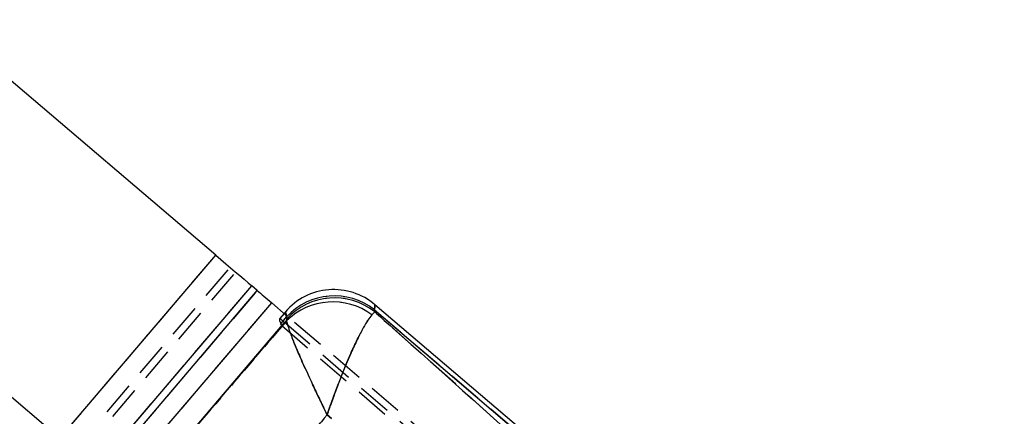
# Model space of a CAD drawing. Extents: x 17 to 198, y 4 to 144.
# Tile 6 of 25: x 61.93 to 80.36, y 17.48 to 24.91. Entities that reach past the tile are written whole.
import ezdxf

# ---------------------------------------------------------------- set-up
doc = ezdxf.new("R2010")
doc.units = 0
doc.header["$LTSCALE"] = 0.5
doc.linetypes.add('HIDDEN', pattern=[1.905, 1.27, -0.635])
doc.layers.get('0').update_dxf_attribs({"linetype": 'CONTINUOUS'})

msp = doc.modelspace()

# ---------------------------------------------------------------- linework, layer by layer
at = {"color": 7, "linetype": 'CONTINUOUS'}
for p, q in [((53.4853, 24.9063), (62.6787, 17.0705)), ((65.5978, 20.4953), (60.8966, 24.5022)), ((62.6787, 17.0705), (65.5978, 20.4953)), ((63.3514, 16.4971), (66.2705, 19.9219)), ((66.3751, 19.8328), (66.2705, 19.9219)), ((63.456, 16.408), (66.3751, 19.8328)), ((63.7251, 16.1786), (66.6441, 19.6034)), ((66.9184, 19.3696), (66.6441, 19.6034)), ((75.261, 13.8708), (68.575, 19.5694)), ((66.9029, 19.4361), (66.8766, 19.4053)), ((68.5729, 19.4357), (68.5208, 19.3787)), ((68.5701, 19.471), (75.2103, 13.8114)), ((68.5729, 19.4357), (68.5701, 19.471)), ((64.1261, 15.9981), (66.8859, 19.2361)), ((66.8565, 19.2613), (66.8391, 19.2764)), ((66.8565, 19.2613), (66.9234, 19.3397)), ((66.8565, 19.2613), (66.8859, 19.2361)), ((66.9223, 19.2649), (66.9262, 19.3045)), ((66.9234, 19.3397), (66.9262, 19.3045)), ((67.7622, 17.4356), (67.6829, 17.5086))]:
    msp.add_line(p, q, dxfattribs=at)
at = {"color": 7, "linetype": 'HIDDEN'}
for p, q in [((62.6787, 17.0705), (65.5978, 20.4953)), ((62.9478, 16.8412), (65.8668, 20.2659)), ((63.0524, 16.752), (65.9714, 20.1768)), ((63.3514, 16.4971), (66.2705, 19.9219)), ((63.456, 16.408), (66.3751, 19.8328)), ((63.7251, 16.1786), (66.6441, 19.6034)), ((66.8766, 19.4053), (66.7973, 19.3122)), ((75.5315, 12.0285), (66.9184, 19.3696)), ((68.5729, 19.4357), (68.5208, 19.3787)), ((68.5701, 19.471), (75.2103, 13.8114)), ((68.5729, 19.4357), (68.5701, 19.471)), ((75.0592, 13.6341), (68.5729, 19.4357)), ((66.8161, 19.2138), (66.9234, 19.3397)), ((66.8355, 19.1769), (66.8161, 19.2138)), ((66.8355, 19.1769), (80.3343, 7.5768)), ((80.3595, 7.6505), (66.8859, 19.2361)), ((66.9262, 19.3045), (66.9223, 19.2649)), ((66.9234, 19.3397), (66.9262, 19.3045)), ((67.6829, 17.5086), (67.7622, 17.4356))]:
    msp.add_line(p, q, dxfattribs=at)
at = {"color": 7, "linetype": 'CONTINUOUS', "flags": 128}
for points in [[(65.5978, 20.4953), (65.691, 20.4158), (65.7834, 20.3371), (65.8739, 20.2599), (65.9618, 20.185), (66.0462, 20.1131), (66.1263, 20.0448), (66.2013, 19.9809), (66.2705, 19.9219)], [(66.3751, 19.8328), (66.4027, 19.8092), (66.4327, 19.7836), (66.4648, 19.7563), (66.4985, 19.7276), (66.5337, 19.6976), (66.5699, 19.6667), (66.6068, 19.6352), (66.6441, 19.6034)]]:
    msp.add_lwpolyline(points, dxfattribs=at)
at = {"color": 8, "linetype": 'CONTINUOUS', "flags": 128}
for points in [[(68.5701, 19.471), (68.5738, 19.5448), (68.575, 19.5694), (68.575, 19.5694)], [(66.9029, 19.4361), (66.9029, 19.4361), (66.908, 19.412), (66.9234, 19.3397)]]:
    msp.add_lwpolyline(points, dxfattribs=at)
at = {"color": 7, "linetype": 'HIDDEN', "flags": 128}
for points in [[(68.575, 19.5694), (68.5738, 19.5448), (68.5701, 19.471)], [(66.9234, 19.3397), (66.908, 19.412), (66.9029, 19.4361)], [(66.8391, 19.2764), (66.8237, 19.2896), (66.8039, 19.3066), (66.7973, 19.3122)]]:
    msp.add_lwpolyline(points, dxfattribs=at)
at = {"color": 7, "linetype": 'CONTINUOUS'}
for centre, radius, start, end in [((67.8056, 18.6667), 1.1861, 49.42543, 139.64148), ((67.8171, 18.5225), 1.211, 51.55629, 137.56004), ((67.7875, 18.396), 1.2261, 53.26578, 134.87908), ((67.8199, 18.4872), 1.211, 51.55624, 137.56009)]:
    msp.add_arc(centre, radius, start, end, dxfattribs=at)
at = {"color": 7, "linetype": 'HIDDEN'}
for centre, radius, start, end in [((67.8171, 18.5225), 1.211, 51.55629, 137.56004), ((67.7875, 18.396), 1.2261, 53.26578, 134.87908), ((67.8199, 18.4872), 1.211, 51.55624, 137.56009)]:
    msp.add_arc(centre, radius, start, end, dxfattribs=at)
msp.add_ellipse((70.6945, 15.9612), major_axis=(3.8971, -3.3511), ratio=0.0699281, start_param=3.1418985, end_param=3.3164315, dxfattribs=at)
at = {"color": 7, "linetype": 'CONTINUOUS'}
for points, knots in [([(68.5208, 19.3787), (68.4965, 19.3485), (68.4479, 19.288), (68.355, 19.1323), (68.2475, 18.9246), (68.1033, 18.6127), (67.9597, 18.2654), (67.8528, 17.9837), (67.7961, 17.8296), (67.7632, 17.7384), (67.7314, 17.6483), (67.7123, 17.5937), (67.7008, 17.5605), (67.6938, 17.5402), (67.6896, 17.5279), (67.687, 17.5205), (67.6857, 17.5167), (67.6845, 17.513), (67.6836, 17.5107), (67.6829, 17.5086)], [0, 0, 0, 0, 0.1190919, 0.238217, 0.3752686, 0.5123778, 0.7290019, 0.8393859, 0.8616955, 0.9163125, 0.9491286, 0.9690252, 0.9811283, 0.9884997, 0.9929913, 0.9957284, 0.9971811, 0.9975725, 1, 1, 1, 1]), ([(68.5729, 19.4357), (68.6686, 19.35), (70.8281, 17.4156), (72.9916, 15.482), (75.0592, 13.6341)], [0, 0, 0, 0, 0.0443181, 1, 1, 1, 1]), ([(64.0877, 15.952), (64.561, 16.5055), (65.5056, 17.6101), (66.4508, 18.7141), (66.9223, 19.2649)], [0, 0, 0, 0, 0.5011135, 1, 1, 1, 1]), ([(66.9223, 19.2649), (66.9288, 19.2368), (66.9417, 19.1806), (66.9926, 19.035), (67.0692, 18.8404), (67.1936, 18.5478), (67.3412, 18.2216), (67.4662, 17.9566), (67.5357, 17.8113), (67.5772, 17.7251), (67.6184, 17.6403), (67.6435, 17.5889), (67.6589, 17.5576), (67.6683, 17.5385), (67.674, 17.5268), (67.6774, 17.5199), (67.6792, 17.5162), (67.6809, 17.5128), (67.682, 17.5105), (67.6829, 17.5086)], [0, 0, 0, 0, 0.1190898, 0.2382129, 0.3752729, 0.5123902, 0.7286335, 0.8390673, 0.8617068, 0.9162774, 0.9490841, 0.968985, 0.9810957, 0.9884753, 0.9929735, 0.9957157, 0.9971814, 0.9975728, 1, 1, 1, 1]), ([(67.6829, 17.5086), (67.3943, 17.162), (66.8105, 16.4609), (66.2255, 15.7609), (65.9296, 15.4069)], [0, 0, 0, 0, 0.4943893, 1, 1, 1, 1])]:
    msp.add_open_spline(points, degree=3, knots=knots, dxfattribs=at)
at = {"color": 7, "linetype": 'HIDDEN'}
for points, knots in [([(67.6829, 17.5086), (67.6836, 17.5107), (67.6845, 17.513), (67.6857, 17.5167), (67.687, 17.5205), (67.6896, 17.5279), (67.6938, 17.5402), (67.7008, 17.5605), (67.7123, 17.5937), (67.7314, 17.6483), (67.7632, 17.7384), (67.7961, 17.8296), (67.8528, 17.9837), (67.9597, 18.2654), (68.1033, 18.6127), (68.2475, 18.9246), (68.355, 19.1323), (68.4479, 19.288), (68.4965, 19.3485), (68.5208, 19.3787)], [0, 0, 0, 0, 0.0024275, 0.0028189, 0.0042716, 0.0070087, 0.0115003, 0.0188717, 0.0309748, 0.0508714, 0.0836875, 0.1383045, 0.1606141, 0.2709981, 0.4876222, 0.6247314, 0.761783, 0.8809081, 1, 1, 1, 1]), ([(66.9223, 19.2649), (66.4508, 18.7141), (65.5056, 17.6101), (64.561, 16.5055), (64.0877, 15.952)], [0, 0, 0, 0, 0.4988865, 1, 1, 1, 1]), ([(67.6829, 17.5086), (67.682, 17.5105), (67.6809, 17.5128), (67.6792, 17.5162), (67.6774, 17.5199), (67.674, 17.5268), (67.6683, 17.5385), (67.6589, 17.5576), (67.6435, 17.5889), (67.6184, 17.6403), (67.5772, 17.7251), (67.5357, 17.8113), (67.4662, 17.9566), (67.3412, 18.2216), (67.1936, 18.5478), (67.0692, 18.8404), (66.9926, 19.035), (66.9417, 19.1806), (66.9288, 19.2368), (66.9223, 19.2649)], [0, 0, 0, 0, 0.0024272, 0.0028186, 0.0042843, 0.0070265, 0.0115247, 0.0189043, 0.031015, 0.0509159, 0.0837226, 0.1382932, 0.1609327, 0.2713665, 0.4876098, 0.6247271, 0.7617871, 0.8809102, 1, 1, 1, 1]), ([(65.9296, 15.4069), (66.2255, 15.7609), (66.8105, 16.4609), (67.3943, 17.162), (67.6829, 17.5086)], [0, 0, 0, 0, 0.5056107, 1, 1, 1, 1])]:
    msp.add_open_spline(points, degree=3, knots=knots, dxfattribs=at)

doc.saveas('drawing.dxf')
